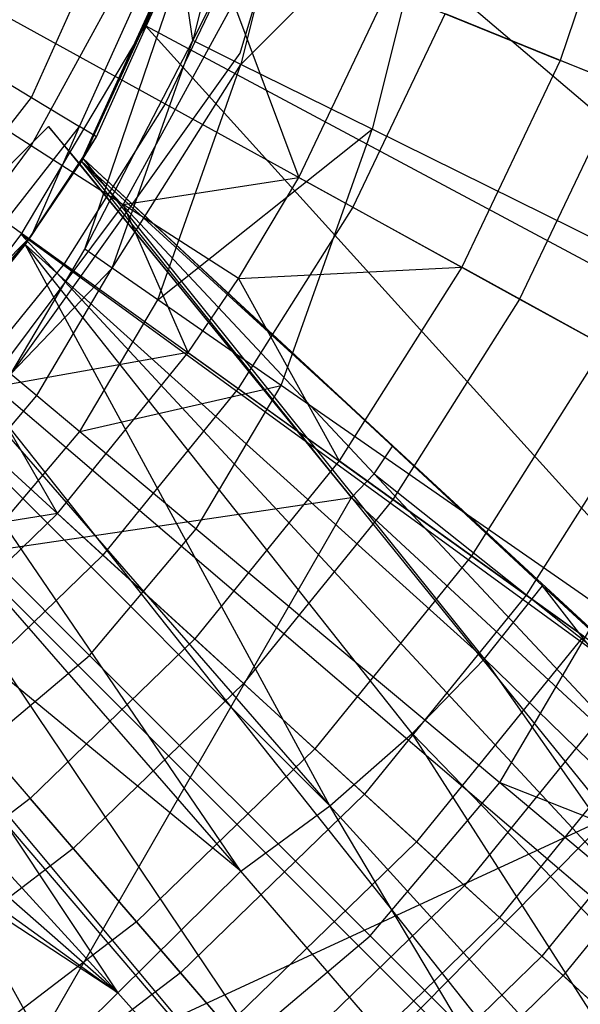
# Model space of a CAD drawing. Extents: x 4.9 to 22.3, y -20.4 to 0.
# Tile 34 of 95: x 15.016 to 15.665, y -13.615 to -12.473. Entities that reach past the tile are written whole.
import ezdxf

# ---------------------------------------------------------------- set-up
doc = ezdxf.new("R2010")
doc.units = 0
doc.header["$LTSCALE"] = 2.54
doc.layers.get('0').update_dxf_attribs({"color": 13, "linetype": 'CONTINUOUS'})

# ---------------------------------------------------------------- blocks, each defined once
blk = doc.blocks.new('AMELIA-10495_B_STL')
at = {"color": 0}
for p, q in [((15.2716, -12.5122, 10.1301), (15.45, -11.9128, 10.1301)), ((15.2716, -12.5122, 12.7301), (15.45, -11.9128, 12.7301)), ((15.2716, -12.5122, 10.1301), (15.45, -11.9128, 10.1301)), ((15.2716, -12.5122, 12.7301), (15.45, -11.9128, 12.7301)), ((15.0298, -12.5635, 0.318), (15.1992, -12.1871, 0.318)), ((15.0298, -12.5635, 0.318), (15.1992, -12.1871, 0.318)), ((15.0895, -12.6341, 1.6268), (15.2898, -12.1914, 1.9301)), ((15.0895, -12.6341, 1.6268), (15.2898, -12.1914, 1.9301)), ((15.0855, -12.5971, 0.4153), (15.2613, -12.2065, 0.4153)), ((15.0855, -12.5971, 0.4153), (15.2613, -12.2065, 0.4153)), ((15.0895, -12.6342, 1.5088), (15.2831, -12.2133, 0.5301)), ((15.2831, -12.2133, 0.5301), (15.0895, -12.6341, 1.6268)), ((15.0895, -12.6342, 1.5088), (15.2831, -12.2133, 0.5301)), ((15.2831, -12.2133, 0.5301), (15.0895, -12.6341, 1.6268)), ((15.105, -12.609, 0.5301), (15.2831, -12.2133, 0.5301)), ((15.105, -12.609, 0.5301), (15.2831, -12.2133, 0.5301)), ((15.2646, -12.2234, 1.9301), (16.2455, -13.0598, 2.9153)), ((15.2646, -12.2234, 1.9301), (16.2455, -13.0598, 2.9153)), ((15.283, -12.2274, 18.2897), (15.2165, -12.4974, 18.2897)), ((15.283, -12.2274, 18.2897), (15.2165, -12.4974, 18.2897)), ((15.3414, -12.246, 18.1853), (15.2165, -12.4974, 18.2897)), ((15.3414, -12.246, 18.1853), (15.2165, -12.4974, 18.2897)), ((15.3414, -12.246, 18.1853), (15.2724, -12.525, 18.1853)), ((15.3414, -12.246, 18.1853), (15.2724, -12.525, 18.1853)), ((15.7274, -12.2687, 8.1066), (15.6423, -12.5204, 8.1066)), ((15.7274, -12.2687, 8.1066), (15.6423, -12.5204, 8.1066)), ((15.5002, -12.2964, 18.0254), (15.2724, -12.525, 18.1853)), ((15.5002, -12.2964, 18.0254), (15.2724, -12.525, 18.1853)), ((15.5002, -12.2964, 18.0254), (15.4245, -12.6001, 18.0254)), ((15.5002, -12.2964, 18.0254), (15.4245, -12.6001, 18.0254)), ((15.279, -12.373, 3.6709), (15.1847, -12.5709, 3.6709)), ((15.279, -12.373, 3.6709), (15.1847, -12.5709, 3.6709)), ((15.1486, -12.4011, 8.9114), (15.0295, -12.6192, 8.9114)), ((15.1486, -12.4011, 8.9114), (15.0295, -12.6192, 8.9114)), ((15.0915, -12.7392, 18.4301), (15.2039, -12.4082, 18.4301)), ((15.0915, -12.7392, 18.4301), (15.2039, -12.4082, 18.4301)), ((15.1869, -12.4176, 1.9301), (15.1473, -12.5048, 1.9301)), ((15.1869, -12.4176, 1.9301), (15.1473, -12.5048, 1.9301)), ((15.1619, -12.4803, 1.9301), (15.1869, -12.4176, 1.9301)), ((15.2165, -12.4974, 18.2897), (15.2039, -12.4082, 18.4301)), ((15.2165, -12.4974, 18.2897), (15.2039, -12.4082, 18.4301)), ((14.9466, -12.4396, 3.4836), (15.1847, -12.5709, 3.6709)), ((14.9466, -12.4396, 3.4836), (15.1847, -12.5709, 3.6709)), ((15.3393, -12.6562, 8.4153), (15.4426, -12.4394, 8.4153)), ((15.3393, -12.6562, 8.4153), (15.4426, -12.4394, 8.4153)), ((15.4426, -12.4394, 8.4153), (15.6423, -12.5204, 8.1066)), ((15.4426, -12.4394, 8.4153), (15.6423, -12.5204, 8.1066)), ((15.2636, -12.4536, 8.654), (15.1359, -12.6875, 8.654)), ((15.2636, -12.4536, 8.654), (15.1359, -12.6875, 8.654)), ((15.2636, -12.4536, 8.654), (15.3393, -12.6562, 8.4153)), ((15.2636, -12.4536, 8.654), (15.3393, -12.6562, 8.4153)), ((15.5088, -12.4662, 3.8889), (15.4019, -12.6906, 3.8889)), ((15.5088, -12.4662, 3.8889), (15.4019, -12.6906, 3.8889)), ((15.5088, -12.4662, 3.8889), (15.7132, -12.5491, 4.1346)), ((15.5088, -12.4662, 3.8889), (15.7132, -12.5491, 4.1346)), ((15.1473, -12.5048, 1.9301), (15.1619, -12.4803, 1.9301)), ((16.2455, -13.0598, 2.9153), (15.1619, -12.4803, 1.9301)), ((15.1619, -12.4803, 1.9301), (16.0788, -13.4954, 2.9153)), ((15.1619, -12.4803, 1.9301), (16.0788, -13.4954, 2.9153)), ((16.2455, -13.0598, 2.9153), (15.1619, -12.4803, 1.9301)), ((15.0915, -12.7392, 18.4301), (15.2165, -12.4974, 18.2897)), ((15.0915, -12.7392, 18.4301), (15.2165, -12.4974, 18.2897)), ((15.1234, -12.7614, 18.2897), (15.2165, -12.4974, 18.2897)), ((15.1234, -12.7614, 18.2897), (15.2165, -12.4974, 18.2897)), ((15.2724, -12.525, 18.1853), (15.2165, -12.4974, 18.2897)), ((15.2724, -12.525, 18.1853), (15.2165, -12.4974, 18.2897)), ((15.0747, -12.627, 1.9301), (15.1473, -12.5048, 1.9301)), ((15.0747, -12.627, 1.9301), (15.1473, -12.5048, 1.9301)), ((15.0747, -12.627, 1.9301), (15.1473, -12.5048, 1.9301)), ((15.1473, -12.5048, 1.9301), (15.0857, -12.6402, 1.9301)), ((15.1473, -12.5048, 1.9301), (15.0857, -12.6402, 1.9301)), ((14.9081, -13.0213, 10.1301), (15.2716, -12.5122, 10.1301)), ((14.9081, -13.0213, 12.7301), (15.2716, -12.5122, 12.7301)), ((14.9081, -13.0213, 10.1301), (15.2716, -12.5122, 10.1301)), ((14.9081, -13.0213, 12.7301), (15.2716, -12.5122, 12.7301)), ((14.9465, -12.5132, 0.2529), (15.0298, -12.5635, 0.318)), ((14.9465, -12.5132, 0.2529), (15.0298, -12.5635, 0.318)), ((15.2716, -12.5122, 10.1301), (15.2716, -12.5122, 12.7301)), ((15.2716, -12.5122, 10.1301), (15.2716, -12.5122, 12.7301)), ((15.6423, -12.5204, 8.1066), (15.5281, -12.7602, 8.1066)), ((15.6423, -12.5204, 8.1066), (15.5281, -12.7602, 8.1066)), ((15.8169, -12.5912, 7.7806), (15.6423, -12.5204, 8.1066)), ((15.8169, -12.5912, 7.7806), (15.6423, -12.5204, 8.1066)), ((15.1234, -12.7614, 18.2897), (15.2724, -12.525, 18.1853)), ((15.1234, -12.7614, 18.2897), (15.2724, -12.525, 18.1853)), ((15.176, -12.7979, 18.1852), (15.2724, -12.525, 18.1853)), ((15.176, -12.7979, 18.1852), (15.2724, -12.525, 18.1853)), ((15.4245, -12.6001, 18.0254), (15.2724, -12.525, 18.1853)), ((15.4245, -12.6001, 18.0254), (15.2724, -12.525, 18.1853)), ((15.7132, -12.5491, 4.1346), (15.595, -12.7971, 4.1346)), ((15.7132, -12.5491, 4.1346), (15.595, -12.7971, 4.1346)), ((14.7753, -12.8884, 0.318), (15.0298, -12.5635, 0.318)), ((14.7753, -12.8884, 0.318), (15.0298, -12.5635, 0.318)), ((15.0298, -12.5635, 0.318), (15.0855, -12.5971, 0.4153)), ((15.0298, -12.5635, 0.318), (15.0855, -12.5971, 0.4153)), ((14.9522, -12.5695, 9.1831), (15.0295, -12.6192, 8.9114)), ((14.9522, -12.5695, 9.1831), (15.0295, -12.6192, 8.9114)), ((15.1847, -12.5709, 3.6709), (15.0677, -12.7563, 3.6709)), ((15.1847, -12.5709, 3.6709), (15.0677, -12.7563, 3.6709)), ((15.1847, -12.5709, 3.6709), (15.4019, -12.6906, 3.8889)), ((15.1847, -12.5709, 3.6709), (15.4019, -12.6906, 3.8889)), ((15.0495, -12.597, 1.9301), (14.4839, -13.1627, 1.9301)), ((15.0495, -12.597, 1.9301), (14.4839, -13.1627, 1.9301)), ((14.8213, -12.9344, 0.4153), (15.0855, -12.5971, 0.4153)), ((14.8213, -12.9344, 0.4153), (15.0855, -12.5971, 0.4153)), ((14.8467, -12.5977, 3.4836), (15.0677, -12.7563, 3.6709)), ((14.8467, -12.5977, 3.4836), (15.0677, -12.7563, 3.6709)), ((15.0296, -12.7237, 0.5301), (15.0855, -12.5971, 0.4153)), ((15.0296, -12.7237, 0.5301), (15.0855, -12.5971, 0.4153)), ((15.0747, -12.627, 1.9301), (15.0495, -12.597, 1.9301)), ((15.0495, -12.597, 1.9301), (15.4003, -13.0273, 2.2207)), ((15.0495, -12.597, 1.9301), (15.4003, -13.0273, 2.2207)), ((15.0747, -12.627, 1.9301), (15.0495, -12.597, 1.9301)), ((15.105, -12.609, 0.5301), (15.0855, -12.5971, 0.4153)), ((15.105, -12.609, 0.5301), (15.0855, -12.5971, 0.4153)), ((15.176, -12.7979, 18.1852), (15.4245, -12.6001, 18.0254)), ((15.176, -12.7979, 18.1852), (15.4245, -12.6001, 18.0254)), ((15.3188, -12.8972, 18.0253), (15.4245, -12.6001, 18.0254)), ((15.3188, -12.8972, 18.0253), (15.4245, -12.6001, 18.0254)), ((15.8191, -12.7957, 17.7893), (15.4245, -12.6001, 18.0254)), ((15.8191, -12.7957, 17.7893), (15.4245, -12.6001, 18.0254)), ((15.0223, -12.7338, 1.4408), (15.105, -12.609, 0.5301)), ((15.0223, -12.7338, 1.4408), (15.105, -12.609, 0.5301)), ((15.0296, -12.7237, 0.5301), (15.105, -12.609, 0.5301)), ((15.0296, -12.7237, 0.5301), (15.105, -12.609, 0.5301)), ((15.0895, -12.6342, 1.5088), (15.105, -12.609, 0.5301)), ((15.0895, -12.6342, 1.5088), (15.105, -12.609, 0.5301)), ((15.0295, -12.6192, 8.9114), (14.8806, -12.8181, 8.9114)), ((15.0295, -12.6192, 8.9114), (14.8806, -12.8181, 8.9114)), ((15.0295, -12.6192, 8.9114), (15.1359, -12.6875, 8.654)), ((15.0295, -12.6192, 8.9114), (15.1359, -12.6875, 8.654)), ((15.018, -12.7224, 1.9301), (15.0747, -12.627, 1.9301)), ((15.0895, -12.6342, 1.5088), (15.0223, -12.7338, 1.4408)), ((15.0895, -12.6342, 1.5088), (15.0223, -12.7338, 1.4408)), ((15.0857, -12.6402, 1.9301), (15.0747, -12.627, 1.9301)), ((15.0857, -12.6402, 1.9301), (15.0747, -12.627, 1.9301)), ((15.0895, -12.6341, 1.6268), (15.0876, -12.6371, 1.7784)), ((15.0895, -12.6341, 1.6268), (15.0876, -12.6371, 1.7784)), ((15.4484, -12.9672, 1.9069), (15.0895, -12.6341, 1.6268)), ((15.0895, -12.6342, 1.5088), (15.0895, -12.6341, 1.6268)), ((15.0895, -12.6341, 1.6268), (15.6217, -13.1294, 1.9249)), ((15.4484, -12.9672, 1.9069), (15.0895, -12.6341, 1.6268)), ((15.0895, -12.6341, 1.6268), (15.6217, -13.1294, 1.9249)), ((15.0895, -12.6342, 1.5088), (15.0895, -12.6341, 1.6268)), ((15.6217, -13.1294, 1.9249), (15.0895, -12.6342, 1.5088)), ((15.5547, -13.2143, 1.867), (15.0895, -12.6342, 1.5088)), ((15.6217, -13.1294, 1.9249), (15.0895, -12.6342, 1.5088)), ((15.5547, -13.2143, 1.867), (15.0895, -12.6342, 1.5088)), ((15.0876, -12.6371, 1.7784), (15.0857, -12.6402, 1.9301)), ((15.0876, -12.6371, 1.7784), (15.0857, -12.6402, 1.9301)), ((15.4003, -13.0273, 2.2207), (15.0857, -12.6402, 1.9301)), ((15.4003, -13.0273, 2.2207), (15.0857, -12.6402, 1.9301)), ((15.4003, -13.0273, 2.2207), (15.0876, -12.6371, 1.7784)), ((15.4268, -12.9998, 2.0638), (15.0876, -12.6371, 1.7784)), ((15.4003, -13.0273, 2.2207), (15.0876, -12.6371, 1.7784)), ((15.0876, -12.6371, 1.7784), (15.4484, -12.9672, 1.9069)), ((15.0876, -12.6371, 1.7784), (15.4484, -12.9672, 1.9069)), ((15.4268, -12.9998, 2.0638), (15.0876, -12.6371, 1.7784)), ((15.1359, -12.6875, 8.654), (15.3393, -12.6562, 8.4153)), ((15.1359, -12.6875, 8.654), (15.3393, -12.6562, 8.4153)), ((15.2695, -12.7734, 8.4153), (15.3393, -12.6562, 8.4153)), ((15.2695, -12.7734, 8.4153), (15.3393, -12.6562, 8.4153)), ((15.3393, -12.6562, 8.4153), (15.5281, -12.7602, 8.1066)), ((15.3393, -12.6562, 8.4153), (15.5281, -12.7602, 8.1066)), ((15.1359, -12.6875, 8.654), (14.9762, -12.9009, 8.654)), ((15.1359, -12.6875, 8.654), (14.9762, -12.9009, 8.654)), ((15.2695, -12.7734, 8.4153), (15.1359, -12.6875, 8.654)), ((15.2695, -12.7734, 8.4153), (15.1359, -12.6875, 8.654)), ((15.2112, -12.8592, 8.4153), (15.1359, -12.6875, 8.654)), ((15.2112, -12.8592, 8.4153), (15.1359, -12.6875, 8.654)), ((15.4019, -12.6906, 3.8889), (15.2692, -12.9008, 3.8889)), ((15.4019, -12.6906, 3.8889), (15.2692, -12.9008, 3.8889)), ((15.4019, -12.6906, 3.8889), (15.595, -12.7971, 4.1346)), ((15.4019, -12.6906, 3.8889), (15.595, -12.7971, 4.1346)), ((15.0296, -12.7237, 0.5301), (14.8213, -12.9344, 0.4153)), ((15.0296, -12.7237, 0.5301), (14.8213, -12.9344, 0.4153)), ((14.8374, -12.9505, 0.5301), (15.0296, -12.7237, 0.5301)), ((14.8374, -12.9505, 0.5301), (15.0296, -12.7237, 0.5301)), ((14.9207, -12.8614, 1.3945), (15.0296, -12.7237, 0.5301)), ((14.9207, -12.8614, 1.3945), (15.0296, -12.7237, 0.5301)), ((14.9238, -12.8445, 1.9301), (15.018, -12.7224, 1.9301)), ((16.0788, -13.4954, 2.9153), (15.018, -12.7224, 1.9301)), ((15.9273, -13.7027, 2.9153), (15.018, -12.7224, 1.9301)), ((15.9273, -13.7027, 2.9153), (15.018, -12.7224, 1.9301)), ((16.0788, -13.4954, 2.9153), (15.018, -12.7224, 1.9301)), ((15.0223, -12.7338, 1.4408), (15.0296, -12.7237, 0.5301)), ((15.0223, -12.7338, 1.4408), (15.0296, -12.7237, 0.5301)), ((15.0223, -12.7338, 1.4408), (14.9207, -12.8614, 1.3945)), ((15.0223, -12.7338, 1.4408), (14.9207, -12.8614, 1.3945)), ((15.4708, -13.3006, 1.8239), (15.0223, -12.7338, 1.4408)), ((15.0223, -12.7338, 1.4408), (15.5547, -13.2143, 1.867)), ((15.0223, -12.7338, 1.4408), (15.5547, -13.2143, 1.867)), ((15.3752, -13.3844, 1.7981), (15.0223, -12.7338, 1.4408)), ((15.4708, -13.3006, 1.8239), (15.0223, -12.7338, 1.4408)), ((15.3752, -13.3844, 1.7981), (15.0223, -12.7338, 1.4408)), ((15.006, -12.8839, 18.4301), (15.0915, -12.7392, 18.4301)), ((15.006, -12.8839, 18.4301), (15.0915, -12.7392, 18.4301)), ((15.1234, -12.7614, 18.2897), (15.0915, -12.7392, 18.4301)), ((15.1234, -12.7614, 18.2897), (15.0915, -12.7392, 18.4301)), ((15.0677, -12.7563, 3.6709), (14.9296, -12.9265, 3.6709)), ((15.0677, -12.7563, 3.6709), (14.9296, -12.9265, 3.6709)), ((15.0677, -12.7563, 3.6709), (15.2692, -12.9008, 3.8889)), ((15.0677, -12.7563, 3.6709), (15.2692, -12.9008, 3.8889)), ((15.2695, -12.7734, 8.4153), (15.5281, -12.7602, 8.1066)), ((15.2695, -12.7734, 8.4153), (15.5281, -12.7602, 8.1066)), ((15.5281, -12.7602, 8.1066), (15.3863, -12.9848, 8.1066)), ((15.5281, -12.7602, 8.1066), (15.3863, -12.9848, 8.1066)), ((15.6931, -12.8512, 7.7806), (15.5281, -12.7602, 8.1066)), ((15.6931, -12.8512, 7.7806), (15.5281, -12.7602, 8.1066)), ((15.006, -12.8839, 18.4301), (15.1234, -12.7614, 18.2897)), ((15.006, -12.8839, 18.4301), (15.1234, -12.7614, 18.2897)), ((15.036, -12.9089, 18.2897), (15.1234, -12.7614, 18.2897)), ((15.036, -12.9089, 18.2897), (15.1234, -12.7614, 18.2897)), ((15.176, -12.7979, 18.1852), (15.1234, -12.7614, 18.2897)), ((15.176, -12.7979, 18.1852), (15.1234, -12.7614, 18.2897)), ((15.2112, -12.8592, 8.4153), (15.2695, -12.7734, 8.4153)), ((15.2112, -12.8592, 8.4153), (15.2695, -12.7734, 8.4153)), ((15.2695, -12.7734, 8.4153), (15.3863, -12.9848, 8.1066)), ((15.2695, -12.7734, 8.4153), (15.3863, -12.9848, 8.1066)), ((15.0857, -12.9506, 18.1852), (15.176, -12.7979, 18.1852)), ((15.0857, -12.9506, 18.1852), (15.176, -12.7979, 18.1852)), ((15.3188, -12.8972, 18.0253), (15.176, -12.7979, 18.1852)), ((15.3188, -12.8972, 18.0253), (15.176, -12.7979, 18.1852)), ((15.595, -12.7971, 4.1346), (15.4484, -13.0294, 4.1346)), ((15.595, -12.7971, 4.1346), (15.4484, -13.0294, 4.1346)), ((15.595, -12.7971, 4.1346), (15.7615, -12.8889, 4.4047)), ((15.595, -12.7971, 4.1346), (15.7615, -12.8889, 4.4047)), ((15.7553, -13.8934, 2.9153), (14.9238, -12.8445, 1.9301)), ((14.9238, -12.8445, 1.9301), (15.9273, -13.7027, 2.9153)), ((15.7553, -13.8934, 2.9153), (14.9238, -12.8445, 1.9301)), ((14.9238, -12.8445, 1.9301), (15.9273, -13.7027, 2.9153)), ((15.6931, -12.8512, 7.7806), (15.5394, -13.0947, 7.7806)), ((15.6931, -12.8512, 7.7806), (15.5394, -13.0947, 7.7806)), ((14.9207, -12.8614, 1.3945), (15.3752, -13.3844, 1.7981)), ((14.9207, -12.8614, 1.3945), (15.3752, -13.3844, 1.7981)), ((15.2112, -12.8592, 8.4153), (14.9762, -12.9009, 8.654)), ((15.2112, -12.8592, 8.4153), (14.9762, -12.9009, 8.654)), ((15.0599, -13.0456, 8.4153), (15.2112, -12.8592, 8.4153)), ((15.0599, -13.0456, 8.4153), (15.2112, -12.8592, 8.4153)), ((15.2112, -12.8592, 8.4153), (15.3863, -12.9848, 8.1066)), ((15.2112, -12.8592, 8.4153), (15.3863, -12.9848, 8.1066)), ((15.006, -12.8839, 18.4301), (15.036, -12.9089, 18.2897)), ((15.006, -12.8839, 18.4301), (15.036, -12.9089, 18.2897)), ((15.3752, -13.3844, 1.7981), (14.8885, -12.8973, 1.3884)), ((15.2721, -13.4602, 1.7895), (14.8885, -12.8973, 1.3884)), ((15.3752, -13.3844, 1.7981), (14.8885, -12.8973, 1.3884)), ((15.2721, -13.4602, 1.7895), (14.8885, -12.8973, 1.3884)), ((15.0857, -12.9506, 18.1852), (15.3188, -12.8972, 18.0253)), ((15.0857, -12.9506, 18.1852), (15.3188, -12.8972, 18.0253)), ((15.2207, -13.0636, 18.0253), (15.3188, -12.8972, 18.0253)), ((15.2207, -13.0636, 18.0253), (15.3188, -12.8972, 18.0253)), ((15.6909, -13.1558, 17.7891), (15.3188, -12.8972, 18.0253)), ((15.6909, -13.1558, 17.7891), (15.3188, -12.8972, 18.0253)), ((15.7615, -12.8889, 4.4047), (15.6028, -13.1402, 4.4047)), ((15.7615, -12.8889, 4.4047), (15.6028, -13.1402, 4.4047)), ((14.9259, -13.039, 18.2897), (15.036, -12.9089, 18.2897)), ((14.9259, -13.039, 18.2897), (15.036, -12.9089, 18.2897)), ((15.0599, -13.0456, 8.4153), (14.9762, -12.9009, 8.654)), ((15.0599, -13.0456, 8.4153), (14.9762, -12.9009, 8.654)), ((15.036, -12.9089, 18.2897), (15.0857, -12.9506, 18.1852)), ((15.036, -12.9089, 18.2897), (15.0857, -12.9506, 18.1852)), ((15.2692, -12.9008, 3.8889), (15.1126, -13.0938, 3.8889)), ((15.2692, -12.9008, 3.8889), (15.1126, -13.0938, 3.8889)), ((15.2692, -12.9008, 3.8889), (15.4484, -13.0294, 4.1346)), ((15.2692, -12.9008, 3.8889), (15.4484, -13.0294, 4.1346)), ((14.9296, -12.9265, 3.6709), (15.1126, -13.0938, 3.8889)), ((14.9296, -12.9265, 3.6709), (15.1126, -13.0938, 3.8889)), ((14.9719, -13.0851, 18.1852), (15.0857, -12.9506, 18.1852)), ((14.9719, -13.0851, 18.1852), (15.0857, -12.9506, 18.1852)), ((15.0857, -12.9506, 18.1852), (15.2207, -13.0636, 18.0253)), ((15.0857, -12.9506, 18.1852), (15.2207, -13.0636, 18.0253)), ((15.7553, -13.8934, 2.9153), (14.8197, -12.9579, 1.9301)), ((15.5646, -14.0654, 2.9153), (14.8197, -12.9579, 1.9301)), ((15.5646, -14.0654, 2.9153), (14.8197, -12.9579, 1.9301)), ((15.7553, -13.8934, 2.9153), (14.8197, -12.9579, 1.9301)), ((15.2721, -13.4602, 1.7895), (14.8326, -12.9553, 1.3853)), ((15.2721, -13.4602, 1.7895), (14.8326, -12.9553, 1.3853)), ((15.4268, -12.9998, 2.0638), (15.4484, -12.9672, 1.9069)), ((15.4268, -12.9998, 2.0638), (15.4484, -12.9672, 1.9069)), ((15.8325, -13.3226, 2.2428), (15.4484, -12.9672, 1.9069)), ((15.4484, -12.9672, 1.9069), (15.6217, -13.1294, 1.9249)), ((15.4484, -12.9672, 1.9069), (15.6217, -13.1294, 1.9249)), ((15.8325, -13.3226, 2.2428), (15.4484, -12.9672, 1.9069)), ((15.3863, -12.9848, 8.1066), (15.2189, -13.1911, 8.1066)), ((15.3863, -12.9848, 8.1066), (15.2189, -13.1911, 8.1066)), ((15.5394, -13.0947, 7.7806), (15.3863, -12.9848, 8.1066)), ((15.5394, -13.0947, 7.7806), (15.3863, -12.9848, 8.1066)), ((15.4268, -12.9998, 2.0638), (15.4003, -13.0273, 2.2207)), ((15.4268, -12.9998, 2.0638), (15.4003, -13.0273, 2.2207)), ((15.7892, -13.3876, 2.3907), (15.4268, -12.9998, 2.0638)), ((15.4268, -12.9998, 2.0638), (15.8325, -13.3226, 2.2428)), ((15.4268, -12.9998, 2.0638), (15.8325, -13.3226, 2.2428)), ((15.7892, -13.3876, 2.3907), (15.4268, -12.9998, 2.0638)), ((14.4839, -13.1627, 1.9301), (15.4003, -13.0273, 2.2207)), ((14.4839, -13.1627, 1.9301), (15.4003, -13.0273, 2.2207)), ((15.2721, -13.4602, 1.7895), (14.7513, -13.0312, 1.3935)), ((14.7513, -13.0312, 1.3935), (15.1297, -13.6012, 1.8243)), ((14.7513, -13.0312, 1.3935), (15.1297, -13.6012, 1.8243)), ((15.2721, -13.4602, 1.7895), (14.7513, -13.0312, 1.3935)), ((15.0017, -13.7201, 2.3442), (15.4003, -13.0273, 2.2207)), ((15.0017, -13.7201, 2.3442), (15.4003, -13.0273, 2.2207)), ((15.4484, -13.0294, 4.1346), (15.2753, -13.2427, 4.1346)), ((15.4484, -13.0294, 4.1346), (15.2753, -13.2427, 4.1346)), ((15.7892, -13.3876, 2.3907), (15.4003, -13.0273, 2.2207)), ((15.4003, -13.0273, 2.2207), (15.6992, -13.3971, 2.502)), ((15.7892, -13.3876, 2.3907), (15.4003, -13.0273, 2.2207)), ((15.4003, -13.0273, 2.2207), (15.6992, -13.3971, 2.502)), ((15.4484, -13.0294, 4.1346), (15.6028, -13.1402, 4.4047)), ((15.4484, -13.0294, 4.1346), (15.6028, -13.1402, 4.4047)), ((15.0599, -13.0456, 8.4153), (14.7877, -13.0893, 8.654)), ((15.0599, -13.0456, 8.4153), (14.7877, -13.0893, 8.654)), ((14.8876, -13.2129, 8.4153), (15.0599, -13.0456, 8.4153)), ((14.8876, -13.2129, 8.4153), (15.0599, -13.0456, 8.4153)), ((15.0599, -13.0456, 8.4153), (15.2189, -13.1911, 8.1066)), ((15.0599, -13.0456, 8.4153), (15.2189, -13.1911, 8.1066)), ((15.3572, -14.2169, 2.9153), (14.7064, -13.0619, 1.9301)), ((15.3572, -14.2169, 2.9153), (14.7064, -13.0619, 1.9301)), ((14.7064, -13.0619, 1.9301), (15.5646, -14.0654, 2.9153)), ((14.7064, -13.0619, 1.9301), (15.5646, -14.0654, 2.9153)), ((15.097, -13.2101, 18.0253), (15.2207, -13.0636, 18.0253)), ((15.097, -13.2101, 18.0253), (15.2207, -13.0636, 18.0253)), ((15.2207, -13.0636, 18.0253), (15.5721, -13.3576, 17.7891)), ((15.2207, -13.0636, 18.0253), (15.5721, -13.3576, 17.7891)), ((14.9719, -13.0851, 18.1852), (15.097, -13.2101, 18.0253)), ((14.9719, -13.0851, 18.1852), (15.097, -13.2101, 18.0253)), ((14.6701, -13.0983, 1.4178), (15.1297, -13.6012, 1.8243)), ((14.6701, -13.0983, 1.4178), (15.1297, -13.6012, 1.8243)), ((15.1126, -13.0938, 3.8889), (14.9342, -13.267, 3.8889)), ((15.1126, -13.0938, 3.8889), (14.9342, -13.267, 3.8889)), ((15.1126, -13.0938, 3.8889), (15.2753, -13.2427, 4.1346)), ((15.1126, -13.0938, 3.8889), (15.2753, -13.2427, 4.1346)), ((15.5394, -13.0947, 7.7806), (15.3579, -13.3183, 7.7806)), ((15.5394, -13.0947, 7.7806), (15.3579, -13.3183, 7.7806)), ((15.6693, -13.1879, 7.4398), (15.5394, -13.0947, 7.7806)), ((15.6693, -13.1879, 7.4398), (15.5394, -13.0947, 7.7806)), ((15.5547, -13.2143, 1.867), (15.6217, -13.1294, 1.9249)), ((15.5547, -13.2143, 1.867), (15.6217, -13.1294, 1.9249)), ((15.8325, -13.3226, 2.2428), (15.6217, -13.1294, 1.9249)), ((15.8325, -13.3226, 2.2428), (15.6217, -13.1294, 1.9249)), ((16.1656, -13.6336, 2.4191), (15.6217, -13.1294, 1.9249)), ((16.0941, -13.7411, 2.3671), (15.6217, -13.1294, 1.9249)), ((16.1656, -13.6336, 2.4191), (15.6217, -13.1294, 1.9249)), ((16.0941, -13.7411, 2.3671), (15.6217, -13.1294, 1.9249)), ((14.6088, -13.1439, 1.4473), (15.1297, -13.6012, 1.8243)), ((14.6088, -13.1439, 1.4473), (15.1297, -13.6012, 1.8243)), ((15.6028, -13.1402, 4.4047), (15.4155, -13.371, 4.4047)), ((15.6028, -13.1402, 4.4047), (15.4155, -13.371, 4.4047)), ((15.6028, -13.1402, 4.4047), (15.7303, -13.2316, 4.6952)), ((15.6028, -13.1402, 4.4047), (15.7303, -13.2316, 4.6952)), ((15.5721, -13.3576, 17.7891), (15.6909, -13.1558, 17.7891)), ((15.5721, -13.3576, 17.7891), (15.6909, -13.1558, 17.7891)), ((14.5513, -13.1832, 1.485), (15.1297, -13.6012, 1.8243)), ((14.5513, -13.1832, 1.485), (15.1297, -13.6012, 1.8243)), ((15.2189, -13.1911, 8.1066), (15.0283, -13.3761, 8.1066)), ((15.2189, -13.1911, 8.1066), (15.0283, -13.3761, 8.1066)), ((15.3579, -13.3183, 7.7806), (15.2189, -13.1911, 8.1066)), ((15.3579, -13.3183, 7.7806), (15.2189, -13.1911, 8.1066)), ((15.6693, -13.1879, 7.4398), (15.4759, -13.4262, 7.4398)), ((15.6693, -13.1879, 7.4398), (15.4759, -13.4262, 7.4398)), ((15.1297, -13.6012, 1.8243), (14.5211, -13.2026, 1.5096)), ((15.1297, -13.6012, 1.8243), (14.5211, -13.2026, 1.5096)), ((14.8876, -13.2129, 8.4153), (15.0283, -13.3761, 8.1066)), ((14.8876, -13.2129, 8.4153), (15.0283, -13.3761, 8.1066)), ((14.9505, -13.3339, 18.0253), (15.097, -13.2101, 18.0253)), ((14.9505, -13.3339, 18.0253), (15.097, -13.2101, 18.0253)), ((15.097, -13.2101, 18.0253), (15.4221, -13.5353, 17.7891)), ((15.097, -13.2101, 18.0253), (15.4221, -13.5353, 17.7891)), ((15.4708, -13.3006, 1.8239), (15.5547, -13.2143, 1.867)), ((15.4708, -13.3006, 1.8239), (15.5547, -13.2143, 1.867)), ((15.996, -13.8446, 2.328), (15.5547, -13.2143, 1.867)), ((15.5547, -13.2143, 1.867), (16.0941, -13.7411, 2.3671)), ((15.996, -13.8446, 2.328), (15.5547, -13.2143, 1.867)), ((15.5547, -13.2143, 1.867), (16.0941, -13.7411, 2.3671)), ((15.7303, -13.2316, 4.6952), (15.5313, -13.4769, 4.6952)), ((15.7303, -13.2316, 4.6952), (15.5313, -13.4769, 4.6952)), ((15.2753, -13.2427, 4.1346), (15.0782, -13.4341, 4.1346)), ((15.2753, -13.2427, 4.1346), (15.0782, -13.4341, 4.1346)), ((15.2753, -13.2427, 4.1346), (15.4155, -13.371, 4.4047)), ((15.2753, -13.2427, 4.1346), (15.4155, -13.371, 4.4047)), ((14.9342, -13.267, 3.8889), (15.0782, -13.4341, 4.1346)), ((14.9342, -13.267, 3.8889), (15.0782, -13.4341, 4.1346)), ((15.7751, -13.2638, 7.0865), (15.572, -13.5141, 7.0865)), ((15.7751, -13.2638, 7.0865), (15.572, -13.5141, 7.0865)), ((15.3752, -13.3844, 1.7981), (15.4708, -13.3006, 1.8239)), ((15.3752, -13.3844, 1.7981), (15.4708, -13.3006, 1.8239)), ((15.996, -13.8446, 2.328), (15.4708, -13.3006, 1.8239)), ((15.8792, -13.9381, 2.3049), (15.4708, -13.3006, 1.8239)), ((15.996, -13.8446, 2.328), (15.4708, -13.3006, 1.8239)), ((15.8792, -13.9381, 2.3049), (15.4708, -13.3006, 1.8239)), ((15.829, -13.3025, 5.0022), (15.6209, -13.5589, 5.0022)), ((15.829, -13.3025, 5.0022), (15.6209, -13.5589, 5.0022)), ((15.3579, -13.3183, 7.7806), (15.1513, -13.5189, 7.7806)), ((15.3579, -13.3183, 7.7806), (15.1513, -13.5189, 7.7806)), ((15.4759, -13.4262, 7.4398), (15.3579, -13.3183, 7.7806)), ((15.4759, -13.4262, 7.4398), (15.3579, -13.3183, 7.7806)), ((15.8561, -13.3219, 6.7235), (15.6455, -13.5814, 6.7235)), ((15.8561, -13.3219, 6.7235), (15.6455, -13.5814, 6.7235)), ((14.9505, -13.3339, 18.0253), (15.2445, -13.6852, 17.7891)), ((14.9505, -13.3339, 18.0253), (15.2445, -13.6852, 17.7891)), ((15.4221, -13.5353, 17.7891), (15.5721, -13.3576, 17.7891)), ((15.4221, -13.5353, 17.7891), (15.5721, -13.3576, 17.7891)), ((15.5721, -13.3576, 17.7891), (16.5179, -13.7308, 17.4026)), ((15.5721, -13.3576, 17.7891), (16.5179, -13.7308, 17.4026)), ((15.5721, -13.3576, 17.7891), (16.3519, -14.01, 17.4026)), ((15.5721, -13.3576, 17.7891), (16.3519, -14.01, 17.4026)), ((15.0283, -13.3761, 8.1066), (14.8171, -13.5373, 8.1066)), ((15.0283, -13.3761, 8.1066), (14.8171, -13.5373, 8.1066)), ((15.1513, -13.5189, 7.7806), (15.0283, -13.3761, 8.1066)), ((15.1513, -13.5189, 7.7806), (15.0283, -13.3761, 8.1066)), ((15.4155, -13.371, 4.4047), (15.2023, -13.578, 4.4047)), ((15.4155, -13.371, 4.4047), (15.2023, -13.578, 4.4047)), ((15.4155, -13.371, 4.4047), (15.5313, -13.4769, 4.6952)), ((15.4155, -13.371, 4.4047), (15.5313, -13.4769, 4.6952)), ((15.2721, -13.4602, 1.7895), (15.3752, -13.3844, 1.7981)), ((15.2721, -13.4602, 1.7895), (15.3752, -13.3844, 1.7981)), ((15.7502, -14.0133, 2.2968), (15.3752, -13.3844, 1.7981)), ((15.3752, -13.3844, 1.7981), (15.8792, -13.9381, 2.3049)), ((15.7502, -14.0133, 2.2968), (15.3752, -13.3844, 1.7981)), ((15.3752, -13.3844, 1.7981), (15.8792, -13.9381, 2.3049)), ((15.0017, -13.7201, 2.3442), (15.6992, -13.3971, 2.502)), ((15.0017, -13.7201, 2.3442), (15.6992, -13.3971, 2.502)), ((15.1858, -13.9188, 2.5096), (15.6992, -13.3971, 2.502)), ((15.1858, -13.9188, 2.5096), (15.6992, -13.3971, 2.502)), ((15.0782, -13.4341, 4.1346), (14.8599, -13.6007, 4.1346)), ((15.0782, -13.4341, 4.1346), (14.8599, -13.6007, 4.1346)), ((15.0782, -13.4341, 4.1346), (15.2023, -13.578, 4.4047)), ((15.0782, -13.4341, 4.1346), (15.2023, -13.578, 4.4047)), ((15.4759, -13.4262, 7.4398), (15.2557, -13.64, 7.4398)), ((15.4759, -13.4262, 7.4398), (15.2557, -13.64, 7.4398)), ((15.572, -13.5141, 7.0865), (15.4759, -13.4262, 7.4398)), ((15.572, -13.5141, 7.0865), (15.4759, -13.4262, 7.4398)), ((15.2721, -13.4602, 1.7895), (15.1297, -13.6012, 1.8243)), ((15.2721, -13.4602, 1.7895), (15.1297, -13.6012, 1.8243)), ((15.7502, -14.0133, 2.2968), (15.2721, -13.4602, 1.7895)), ((15.7502, -14.0133, 2.2968), (15.2721, -13.4602, 1.7895)), ((15.5313, -13.4769, 4.6952), (15.3047, -13.6969, 4.6952)), ((15.5313, -13.4769, 4.6952), (15.3047, -13.6969, 4.6952)), ((15.5313, -13.4769, 4.6952), (15.6209, -13.5589, 5.0022)), ((15.5313, -13.4769, 4.6952), (15.6209, -13.5589, 5.0022)), ((15.1513, -13.5189, 7.7806), (14.9224, -13.6936, 7.7806)), ((15.1513, -13.5189, 7.7806), (14.9224, -13.6936, 7.7806)), ((15.2557, -13.64, 7.4398), (15.1513, -13.5189, 7.7806)), ((15.2557, -13.64, 7.4398), (15.1513, -13.5189, 7.7806)), ((15.572, -13.5141, 7.0865), (15.3407, -13.7387, 7.0865)), ((15.572, -13.5141, 7.0865), (15.3407, -13.7387, 7.0865)), ((15.6455, -13.5814, 6.7235), (15.572, -13.5141, 7.0865)), ((15.6455, -13.5814, 6.7235), (15.572, -13.5141, 7.0865)), ((15.2445, -13.6852, 17.7891), (15.4221, -13.5353, 17.7891)), ((15.2445, -13.6852, 17.7891), (15.4221, -13.5353, 17.7891)), ((15.4221, -13.5353, 17.7891), (16.1433, -14.2564, 17.4026)), ((15.4221, -13.5353, 17.7891), (16.1433, -14.2564, 17.4026)), ((15.6209, -13.5589, 5.0022), (15.384, -13.7889, 5.0022)), ((15.6209, -13.5589, 5.0022), (15.384, -13.7889, 5.0022)), ((15.6209, -13.5589, 5.0022), (15.6833, -13.6159, 5.3215)), ((15.6209, -13.5589, 5.0022), (15.6833, -13.6159, 5.3215)), ((15.2023, -13.578, 4.4047), (14.966, -13.7584, 4.4047)), ((15.2023, -13.578, 4.4047), (14.966, -13.7584, 4.4047)), ((15.2023, -13.578, 4.4047), (15.3047, -13.6969, 4.6952)), ((15.2023, -13.578, 4.4047), (15.3047, -13.6969, 4.6952)), ((15.6455, -13.5814, 6.7235), (15.4058, -13.8142, 6.7235)), ((15.6455, -13.5814, 6.7235), (15.4058, -13.8142, 6.7235)), ((15.6959, -13.6275, 6.3532), (15.6455, -13.5814, 6.7235)), ((15.6959, -13.6275, 6.3532), (15.6455, -13.5814, 6.7235)), ((15.0055, -13.724, 1.9275), (15.1297, -13.6012, 1.8243)), ((15.0055, -13.724, 1.9275), (15.1297, -13.6012, 1.8243)), ((15.6162, -14.1439, 2.3282), (15.1297, -13.6012, 1.8243)), ((15.6162, -14.1439, 2.3282), (15.1297, -13.6012, 1.8243))]:
    blk.add_line(p, q, dxfattribs=at)

msp = doc.modelspace()

# ---------------------------------------------------------------- block references
at = {"color": 0}
msp.add_blockref('AMELIA-10495_B_STL', (0, 0), dxfattribs=at)

doc.saveas('drawing.dxf')
